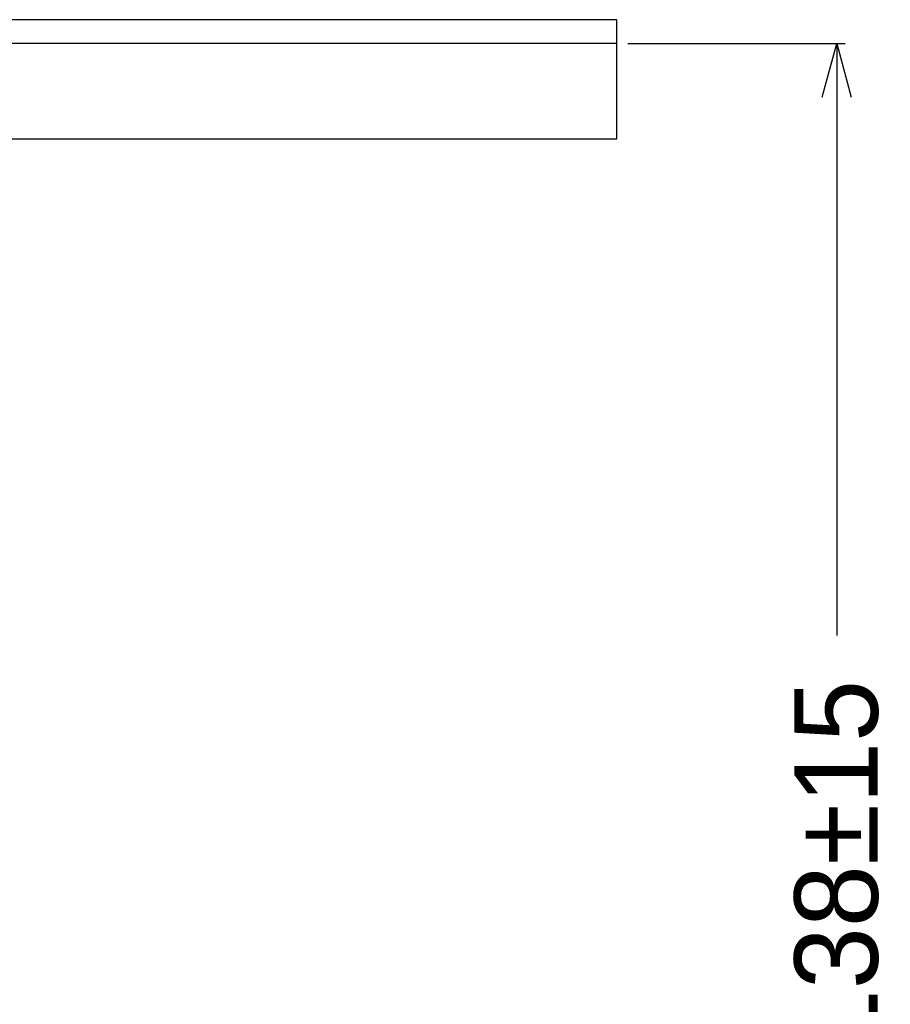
# Model space of a CAD drawing. Header units: millimetres. Extents: x -24622 to 57, y -1603 to 1112.
# Tile 35 of 219: x -23251 to -23178, y -292 to -210. Entities that reach past the tile are written whole.
import ezdxf
from ezdxf.lldxf.tags import DXFTag

# ---------------------------------------------------------------- set-up
doc = ezdxf.new("R2010")
doc.units = ezdxf.units.MM
tags = doc.linetypes.add('CENTER', pattern=[2, 1.25, -0.25, 0.25, -0.25]).pattern_tags.tags
tags[10:11] = [DXFTag(74, 4), DXFTag(75, 0), DXFTag(340, '0'), DXFTag(46, 1.0), DXFTag(50, 0.0), DXFTag(44, 0.0), DXFTag(45, 0.0)]
tags[8:9] = [DXFTag(74, 4), DXFTag(75, 0), DXFTag(340, '0'), DXFTag(46, 1.0), DXFTag(50, 0.0), DXFTag(44, 0.0), DXFTag(45, 0.0)]
tags[6:7] = [DXFTag(74, 4), DXFTag(75, 0), DXFTag(340, '0'), DXFTag(46, 1.0), DXFTag(50, 0.0), DXFTag(44, 0.0), DXFTag(45, 0.0)]
tags[4:5] = [DXFTag(74, 4), DXFTag(75, 0), DXFTag(340, '0'), DXFTag(46, 1.0), DXFTag(50, 0.0), DXFTag(44, 0.0), DXFTag(45, 0.0)]
doc.dimstyles.new('7', dxfattribs={"dimtxt": 7, "dimasz": 4.5, "dimexe": 0.7, "dimexo": 0.9, "dimgap": 1.8, "dimtad": 0, "dimtxsty": 'Standard', "dimblk": 'OPEN30', "dimcen": 0, "dimclrd": 5, "dimclre": 3, "dimclrt": 256, "dimadec": 0, "dimazin": 2, "dimtm": 1e-09, "dimtfac": 0.6, "dimtofl": 0, "dimtmove": 0, "dimatfit": 3, "dimldrblk": 'OPEN30', "dimfxl": 1, "dimtolj": 1, "dimarcsym": 0})

# ---------------------------------------------------------------- blocks, each defined once
blk = doc.blocks.new('_Open30')
at = {"color": 0, "linetype": 'ByBlock', "lineweight": -2}
for p, q in [((-1, 0.268), (0, 0)), ((0, 0), (-1, -0.268)), ((0, 0), (-1, 0))]:
    blk.add_line(p, q, dxfattribs=at)
blk = doc.blocks.new('*D104')
at = {"color": 3, "linetype": 'ByBlock', "lineweight": -2}
for p, q in [((-23200.194, -211.775), (-23181.954, -211.775)), ((-23255.194, -349.775), (-23181.954, -349.775))]:
    blk.add_line(p, q, dxfattribs=at)
at = {"color": 5, "linetype": 'ByBlock', "lineweight": -2}
for p, q in [((-23182.654, -216.275), (-23182.654, -261.475)), ((-23182.654, -345.275), (-23182.654, -300.075))]:
    blk.add_line(p, q, dxfattribs=at)
at = {"layer": 'Defpoints', "color": 0, "linetype": 'ByBlock'}
for p in [(-23201.094, -211.775), (-23182.654, -211.775), (-23256.094, -349.775)]:
    blk.add_point(p, dxfattribs=at)
at = {"color": 5, "linetype": 'ByBlock', "lineweight": -2, "xscale": 4.5, "yscale": 4.5, "zscale": 4.5}
for p, rotation in [((-23182.654, -211.775), 90), ((-23182.654, -349.775), 270)]:
    blk.add_blockref('_Open30', p, dxfattribs=dict(at, rotation=rotation))
at = {"linetype": 'ByBlock', "insert": (-23182.654, -280.775), "char_height": 7, "attachment_point": 5, "rotation": 90}
blk.add_mtext('\\A1;138%%P15', dxfattribs=at)

msp = doc.modelspace()

# ---------------------------------------------------------------- linework, layer by layer
at = {"color": 7, "linetype": 'Continuous'}
for p, q in [((-23201.094, -209.775), (-23401.094, -209.775)), ((-23201.094, -219.775), (-23201.094, -209.775)), ((-23401.094, -219.775), (-23201.094, -219.775))]:
    msp.add_line(p, q, dxfattribs=at)
at = {"color": 1, "linetype": 'CENTER', "ltscale": 40.64}
msp.add_line((-23201.094, -211.775), (-23401.094, -211.775), dxfattribs=at)

# ---------------------------------------------------------------- dimensions: what is measured, and where the dimension line sits
at = {"color": 5, "linetype": 'ByBlock'}
dim = msp.add_linear_dim(base=(-23182.654, -211.775), p1=(-23256.094, -349.775), p2=(-23201.094, -211.775), angle=90, text='<>%%P15', dimstyle='7', dxfattribs=at)
dim.commit()
dim.dimension.update_dxf_attribs({"geometry": '*D104', "text_midpoint": (-23182.654, -280.775)})

doc.saveas('drawing.dxf')
